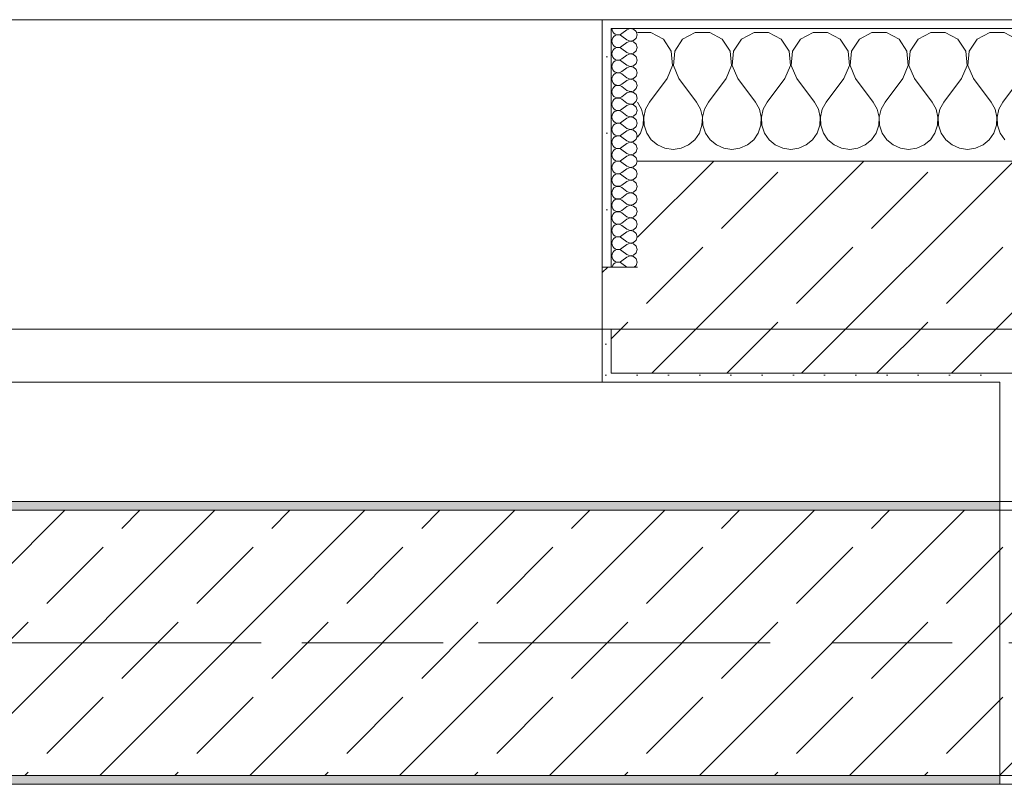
# Model space of a CAD drawing. Header units: metres. Extents: x -3.6 to 84.5, y -11 to 16.8.
# Tile 48 of 256: x 6.461 to 7.575, y 12.99 to 13.855. Entities that reach past the tile are written whole.
import ezdxf

# ---------------------------------------------------------------- set-up
doc = ezdxf.new("R2010")
doc.units = ezdxf.units.M
doc.header["$MEASUREMENT"] = 0
doc.linetypes.add('Achse', pattern=[0.2, 0.1, -0.05, 0, -0.05])
doc.linetypes.add('Strichlinie doppelt', pattern=[0.546806, 0.264583, -0.105833, 0.070556, -0.105833])
for name, color, linetype in [('451 - Universal.Achsen Raster', 7, 'Continuous'), ('604 - Struktur.Wand Aussen', 7, 'Continuous'), ('607 - Struktur.Stütze', 7, 'Continuous'), ('608 - Struktur.Träger', 7, 'Continuous'), ('Neubau_653 - Abdeckung.TB Verkofferung', 7, 'Continuous')]:
    doc.layers.add(name, color=color, linetype=linetype)
pattern_1 = [(45, (0, 0), (-0.01767767, 0.01767767), [0, -0.025])]
pattern_2 = [(0, (0, 0), (0, 0.08660254), [0, -0.05]), (0, (0.025, 0.0433), (0, 0.08660254), [0, -0.05])]
pattern_3 = [(45, (0, 0), (-0.0848528, 0.0848528), []), (45, (-0.04243, 0.04243), (-0.0848528, 0.0848528), [0.09, -0.03])]

# ---------------------------------------------------------------- blocks, each defined once
blk = doc.blocks.new('*X18')
at = {"layer": '604 - Struktur.Wand Aussen', "color": 7, "linetype": 'Continuous', "lineweight": 5}
for p, q in [((7.1748, 13.8407), (7.16, 13.8407)), ((7.1891, 13.833), (7.1748, 13.8407)), ((7.1981, 13.8195), (7.1891, 13.833)), ((7.2109, 13.833), (7.2019, 13.8195)), ((7.2252, 13.8407), (7.2109, 13.833)), ((7.2415, 13.8407), (7.2252, 13.8407)), ((7.2558, 13.833), (7.2415, 13.8407)), ((7.2648, 13.8195), (7.2558, 13.833)), ((7.2776, 13.833), (7.2686, 13.8195)), ((7.2919, 13.8407), (7.2776, 13.833)), ((7.3081, 13.8407), (7.2919, 13.8407)), ((7.3224, 13.833), (7.3081, 13.8407)), ((7.3314, 13.8195), (7.3224, 13.833)), ((7.3442, 13.833), (7.3352, 13.8195)), ((7.3585, 13.8407), (7.3442, 13.833)), ((7.3748, 13.8407), (7.3585, 13.8407)), ((7.3891, 13.833), (7.3748, 13.8407)), ((7.3981, 13.8195), (7.3891, 13.833)), ((7.4109, 13.833), (7.4019, 13.8195)), ((7.4252, 13.8407), (7.4109, 13.833)), ((7.4415, 13.8407), (7.4252, 13.8407)), ((7.4558, 13.833), (7.4415, 13.8407)), ((7.4648, 13.8195), (7.4558, 13.833)), ((7.4776, 13.833), (7.4686, 13.8195)), ((7.4919, 13.8407), (7.4776, 13.833)), ((7.5081, 13.8407), (7.4919, 13.8407)), ((7.5224, 13.833), (7.5081, 13.8407)), ((7.5314, 13.8195), (7.5224, 13.833)), ((7.5442, 13.833), (7.5352, 13.8195)), ((7.5585, 13.8407), (7.5442, 13.833)), ((7.5748, 13.8407), (7.5585, 13.8407)), ((7.5891, 13.833), (7.5748, 13.8407)), ((7.1996, 13.8033), (7.1981, 13.8195)), ((7.2019, 13.8195), (7.2004, 13.8033)), ((7.2663, 13.8033), (7.2648, 13.8195)), ((7.2686, 13.8195), (7.267, 13.8033)), ((7.333, 13.8033), (7.3314, 13.8195)), ((7.3352, 13.8195), (7.3337, 13.8033)), ((7.3996, 13.8033), (7.3981, 13.8195)), ((7.4019, 13.8195), (7.4004, 13.8033)), ((7.4663, 13.8033), (7.4648, 13.8195)), ((7.4686, 13.8195), (7.467, 13.8033)), ((7.533, 13.8033), (7.5314, 13.8195)), ((7.5352, 13.8195), (7.5337, 13.8033)), ((7.1933, 13.7883), (7.1996, 13.8033)), ((7.2004, 13.8033), (7.2067, 13.7883)), ((7.26, 13.7883), (7.2663, 13.8033)), ((7.267, 13.8033), (7.2733, 13.7883)), ((7.3267, 13.7883), (7.333, 13.8033)), ((7.3337, 13.8033), (7.34, 13.7883)), ((7.3933, 13.7883), (7.3996, 13.8033)), ((7.4004, 13.8033), (7.4067, 13.7883)), ((7.46, 13.7883), (7.4663, 13.8033)), ((7.467, 13.8033), (7.4733, 13.7883)), ((7.5267, 13.7883), (7.533, 13.8033)), ((7.5337, 13.8033), (7.54, 13.7883)), ((7.1933, 13.7883), (7.1733, 13.7617)), ((7.2067, 13.7883), (7.2267, 13.7617)), ((7.26, 13.7883), (7.24, 13.7617)), ((7.2733, 13.7883), (7.2933, 13.7617)), ((7.3267, 13.7883), (7.3067, 13.7617)), ((7.34, 13.7883), (7.36, 13.7617)), ((7.3933, 13.7883), (7.3733, 13.7617)), ((7.4067, 13.7883), (7.4267, 13.7617)), ((7.46, 13.7883), (7.44, 13.7617)), ((7.4733, 13.7883), (7.4933, 13.7617)), ((7.5267, 13.7883), (7.5067, 13.7617)), ((7.54, 13.7883), (7.56, 13.7617)), ((7.5933, 13.7883), (7.5733, 13.7617)), ((7.1645, 13.7536), (7.16, 13.7617)), ((7.1665, 13.7447), (7.1645, 13.7536)), ((7.1689, 13.7536), (7.1668, 13.7447)), ((7.1733, 13.7617), (7.1689, 13.7536)), ((7.2311, 13.7536), (7.2267, 13.7617)), ((7.2332, 13.7447), (7.2311, 13.7536)), ((7.2355, 13.7536), (7.2335, 13.7447)), ((7.24, 13.7617), (7.2355, 13.7536)), ((7.2978, 13.7536), (7.2933, 13.7617)), ((7.2999, 13.7447), (7.2978, 13.7536)), ((7.3022, 13.7536), (7.3001, 13.7447)), ((7.3067, 13.7617), (7.3022, 13.7536)), ((7.3645, 13.7536), (7.36, 13.7617)), ((7.3665, 13.7447), (7.3645, 13.7536)), ((7.3689, 13.7536), (7.3668, 13.7447)), ((7.3733, 13.7617), (7.3689, 13.7536)), ((7.4311, 13.7536), (7.4267, 13.7617)), ((7.4332, 13.7447), (7.4311, 13.7536)), ((7.4355, 13.7536), (7.4335, 13.7447)), ((7.44, 13.7617), (7.4355, 13.7536)), ((7.4978, 13.7536), (7.4933, 13.7617)), ((7.4999, 13.7447), (7.4978, 13.7536)), ((7.5022, 13.7536), (7.5001, 13.7447)), ((7.5067, 13.7617), (7.5022, 13.7536)), ((7.5645, 13.7536), (7.56, 13.7617)), ((7.5665, 13.7447), (7.5645, 13.7536)), ((7.5689, 13.7536), (7.5668, 13.7447)), ((7.5733, 13.7617), (7.5689, 13.7536)), ((7.1661, 13.7355), (7.1665, 13.7447)), ((7.1668, 13.7447), (7.1672, 13.7355)), ((7.2328, 13.7355), (7.2332, 13.7447)), ((7.2335, 13.7447), (7.2339, 13.7355)), ((7.2994, 13.7355), (7.2999, 13.7447)), ((7.3001, 13.7447), (7.3006, 13.7355)), ((7.3661, 13.7355), (7.3665, 13.7447)), ((7.3668, 13.7447), (7.3672, 13.7355)), ((7.4328, 13.7355), (7.4332, 13.7447)), ((7.4335, 13.7447), (7.4339, 13.7355)), ((7.4994, 13.7355), (7.4999, 13.7447)), ((7.5001, 13.7447), (7.5006, 13.7355)), ((7.5661, 13.7355), (7.5665, 13.7447)), ((7.5668, 13.7447), (7.5672, 13.7355)), ((7.1631, 13.7268), (7.1661, 13.7355)), ((7.1672, 13.7355), (7.1702, 13.7268)), ((7.2298, 13.7268), (7.2328, 13.7355)), ((7.2339, 13.7355), (7.2369, 13.7268)), ((7.2965, 13.7268), (7.2994, 13.7355)), ((7.3006, 13.7355), (7.3035, 13.7268)), ((7.3631, 13.7268), (7.3661, 13.7355)), ((7.3672, 13.7355), (7.3702, 13.7268)), ((7.4298, 13.7268), (7.4328, 13.7355)), ((7.4339, 13.7355), (7.4369, 13.7268)), ((7.4965, 13.7268), (7.4994, 13.7355)), ((7.5006, 13.7355), (7.5035, 13.7268)), ((7.5631, 13.7268), (7.5661, 13.7355)), ((7.5672, 13.7355), (7.5702, 13.7268)), ((7.16, 13.7222), (7.1631, 13.7268)), ((7.1702, 13.7268), (7.1754, 13.7192)), ((7.1754, 13.7192), (7.1825, 13.7133)), ((7.2175, 13.7133), (7.2246, 13.7192)), ((7.2246, 13.7192), (7.2298, 13.7268)), ((7.2369, 13.7268), (7.2421, 13.7192)), ((7.2421, 13.7192), (7.2491, 13.7133)), ((7.2842, 13.7133), (7.2913, 13.7192)), ((7.2913, 13.7192), (7.2965, 13.7268)), ((7.3035, 13.7268), (7.3087, 13.7192)), ((7.3087, 13.7192), (7.3158, 13.7133)), ((7.3509, 13.7133), (7.3579, 13.7192)), ((7.3579, 13.7192), (7.3631, 13.7268)), ((7.3702, 13.7268), (7.3754, 13.7192)), ((7.3754, 13.7192), (7.3825, 13.7133)), ((7.4175, 13.7133), (7.4246, 13.7192)), ((7.4246, 13.7192), (7.4298, 13.7268)), ((7.4369, 13.7268), (7.4421, 13.7192)), ((7.4421, 13.7192), (7.4491, 13.7133)), ((7.4842, 13.7133), (7.4913, 13.7192)), ((7.4913, 13.7192), (7.4965, 13.7268)), ((7.5035, 13.7268), (7.5087, 13.7192)), ((7.5087, 13.7192), (7.5158, 13.7133)), ((7.5509, 13.7133), (7.5579, 13.7192)), ((7.5579, 13.7192), (7.5631, 13.7268)), ((7.5702, 13.7268), (7.5754, 13.7192)), ((7.1825, 13.7133), (7.1909, 13.7096)), ((7.1909, 13.7096), (7.2, 13.7083)), ((7.2, 13.7083), (7.2091, 13.7096)), ((7.2091, 13.7096), (7.2175, 13.7133)), ((7.2491, 13.7133), (7.2576, 13.7096)), ((7.2576, 13.7096), (7.2667, 13.7083)), ((7.2667, 13.7083), (7.2758, 13.7096)), ((7.2758, 13.7096), (7.2842, 13.7133)), ((7.3158, 13.7133), (7.3242, 13.7096)), ((7.3242, 13.7096), (7.3333, 13.7083)), ((7.3333, 13.7083), (7.3424, 13.7096)), ((7.3424, 13.7096), (7.3509, 13.7133)), ((7.3825, 13.7133), (7.3909, 13.7096)), ((7.3909, 13.7096), (7.4, 13.7083)), ((7.4, 13.7083), (7.4091, 13.7096)), ((7.4091, 13.7096), (7.4175, 13.7133)), ((7.4491, 13.7133), (7.4576, 13.7096)), ((7.4576, 13.7096), (7.4667, 13.7083)), ((7.4667, 13.7083), (7.4758, 13.7096)), ((7.4758, 13.7096), (7.4842, 13.7133)), ((7.5158, 13.7133), (7.5242, 13.7096)), ((7.5242, 13.7096), (7.5333, 13.7083)), ((7.5333, 13.7083), (7.5424, 13.7096)), ((7.5424, 13.7096), (7.5509, 13.7133))]:
    blk.add_line(p, q, dxfattribs=at)
blk = doc.blocks.new('*X37')
at = {"layer": '604 - Struktur.Wand Aussen', "color": 7, "linetype": 'Continuous', "lineweight": 5}
for p, q in [((7.1307, 13.845), (7.131, 13.843)), ((7.131, 13.843), (7.1318, 13.8412)), ((7.1479, 13.8436), (7.1421, 13.8393)), ((7.1515, 13.845), (7.1479, 13.8436)), ((7.1553, 13.8442), (7.1515, 13.845)), ((7.1582, 13.8416), (7.1553, 13.8442)), ((7.1593, 13.8379), (7.1582, 13.8416)), ((7.131, 13.8327), (7.1307, 13.8307)), ((7.1307, 13.8307), (7.131, 13.8288)), ((7.1318, 13.8345), (7.131, 13.8327)), ((7.1318, 13.8412), (7.133, 13.8397)), ((7.133, 13.836), (7.1318, 13.8345)), ((7.133, 13.8397), (7.1347, 13.8386)), ((7.1347, 13.8371), (7.133, 13.836)), ((7.1347, 13.8386), (7.1365, 13.838)), ((7.1365, 13.8377), (7.1347, 13.8371)), ((7.1365, 13.838), (7.1385, 13.8379)), ((7.1385, 13.8378), (7.1365, 13.8377)), ((7.1385, 13.8379), (7.1404, 13.8383)), ((7.1404, 13.8374), (7.1385, 13.8378)), ((7.1404, 13.8383), (7.1421, 13.8393)), ((7.1421, 13.8364), (7.1404, 13.8374)), ((7.1479, 13.8321), (7.1421, 13.8364)), ((7.1479, 13.8321), (7.1515, 13.8307)), ((7.1515, 13.8307), (7.1479, 13.8293)), ((7.1515, 13.8307), (7.1553, 13.8315)), ((7.1553, 13.83), (7.1515, 13.8307)), ((7.1553, 13.8315), (7.1582, 13.8341)), ((7.1582, 13.8341), (7.1593, 13.8379)), ((7.131, 13.8288), (7.1318, 13.827)), ((7.1318, 13.8202), (7.131, 13.8184)), ((7.1318, 13.827), (7.133, 13.8254)), ((7.133, 13.8217), (7.1318, 13.8202)), ((7.133, 13.8254), (7.1347, 13.8243)), ((7.1347, 13.8228), (7.133, 13.8217)), ((7.1347, 13.8243), (7.1365, 13.8237)), ((7.1365, 13.8234), (7.1347, 13.8228)), ((7.1365, 13.8237), (7.1385, 13.8236)), ((7.1385, 13.8235), (7.1365, 13.8234)), ((7.1385, 13.8236), (7.1404, 13.824)), ((7.1404, 13.8231), (7.1385, 13.8235)), ((7.1404, 13.824), (7.1421, 13.825)), ((7.1421, 13.8221), (7.1404, 13.8231)), ((7.1479, 13.8293), (7.1421, 13.825)), ((7.1479, 13.8179), (7.1421, 13.8221)), ((7.1582, 13.8273), (7.1553, 13.83)), ((7.1553, 13.8172), (7.1582, 13.8198)), ((7.1593, 13.8236), (7.1582, 13.8273)), ((7.1582, 13.8198), (7.1593, 13.8236)), ((7.131, 13.8184), (7.1307, 13.8164)), ((7.1307, 13.8164), (7.131, 13.8145)), ((7.131, 13.8145), (7.1318, 13.8127)), ((7.1318, 13.8127), (7.133, 13.8112)), ((7.133, 13.8112), (7.1347, 13.81)), ((7.1347, 13.8085), (7.133, 13.8074)), ((7.1347, 13.81), (7.1365, 13.8094)), ((7.1365, 13.8092), (7.1347, 13.8085)), ((7.1365, 13.8094), (7.1385, 13.8093)), ((7.1385, 13.8093), (7.1365, 13.8092)), ((7.1385, 13.8093), (7.1404, 13.8098)), ((7.1404, 13.8088), (7.1385, 13.8093)), ((7.1404, 13.8098), (7.1421, 13.8107)), ((7.1421, 13.8079), (7.1404, 13.8088)), ((7.1479, 13.815), (7.1421, 13.8107)), ((7.1479, 13.8179), (7.1515, 13.8165)), ((7.1515, 13.8164), (7.1479, 13.815)), ((7.1515, 13.8165), (7.1553, 13.8172)), ((7.1553, 13.8157), (7.1515, 13.8164)), ((7.1582, 13.813), (7.1553, 13.8157)), ((7.1593, 13.8093), (7.1582, 13.813)), ((7.1582, 13.8055), (7.1593, 13.8093)), ((7.131, 13.8041), (7.1307, 13.8021)), ((7.1307, 13.8021), (7.131, 13.8002)), ((7.1318, 13.8059), (7.131, 13.8041)), ((7.131, 13.8002), (7.1318, 13.7984)), ((7.133, 13.8074), (7.1318, 13.8059)), ((7.1318, 13.7984), (7.133, 13.7969)), ((7.1479, 13.8036), (7.1421, 13.8079)), ((7.1479, 13.8007), (7.1421, 13.7964)), ((7.1479, 13.8036), (7.1515, 13.8022)), ((7.1515, 13.8021), (7.1479, 13.8007)), ((7.1515, 13.8022), (7.1553, 13.8029)), ((7.1553, 13.8014), (7.1515, 13.8021)), ((7.1553, 13.8029), (7.1582, 13.8055)), ((7.1582, 13.7988), (7.1553, 13.8014)), ((7.1593, 13.795), (7.1582, 13.7988)), ((7.131, 13.7898), (7.1307, 13.7879)), ((7.1307, 13.7879), (7.131, 13.7859)), ((7.1318, 13.7916), (7.131, 13.7898)), ((7.131, 13.7859), (7.1318, 13.7841)), ((7.133, 13.7931), (7.1318, 13.7916)), ((7.133, 13.7969), (7.1347, 13.7958)), ((7.1347, 13.7942), (7.133, 13.7931)), ((7.1347, 13.7958), (7.1365, 13.7951)), ((7.1365, 13.7949), (7.1347, 13.7942)), ((7.1365, 13.7951), (7.1385, 13.795)), ((7.1385, 13.795), (7.1365, 13.7949)), ((7.1385, 13.795), (7.1404, 13.7955)), ((7.1404, 13.7945), (7.1385, 13.795)), ((7.1404, 13.7955), (7.1421, 13.7964)), ((7.1421, 13.7936), (7.1404, 13.7945)), ((7.1479, 13.7893), (7.1421, 13.7936)), ((7.1479, 13.7864), (7.1421, 13.7821)), ((7.1479, 13.7893), (7.1515, 13.7879)), ((7.1515, 13.7878), (7.1479, 13.7864)), ((7.1515, 13.7879), (7.1553, 13.7886)), ((7.1553, 13.7871), (7.1515, 13.7878)), ((7.1553, 13.7886), (7.1582, 13.7912)), ((7.1582, 13.7845), (7.1553, 13.7871)), ((7.1582, 13.7912), (7.1593, 13.795)), ((7.131, 13.7755), (7.1307, 13.7736)), ((7.1318, 13.7773), (7.131, 13.7755)), ((7.1318, 13.7841), (7.133, 13.7826)), ((7.133, 13.7788), (7.1318, 13.7773)), ((7.133, 13.7826), (7.1347, 13.7815)), ((7.1347, 13.78), (7.133, 13.7788)), ((7.1347, 13.7815), (7.1365, 13.7808)), ((7.1365, 13.7806), (7.1347, 13.78)), ((7.1365, 13.7808), (7.1385, 13.7807)), ((7.1385, 13.7807), (7.1365, 13.7806)), ((7.1385, 13.7807), (7.1404, 13.7812)), ((7.1404, 13.7802), (7.1385, 13.7807)), ((7.1404, 13.7812), (7.1421, 13.7821)), ((7.1421, 13.7793), (7.1404, 13.7802)), ((7.1479, 13.775), (7.1421, 13.7793)), ((7.1479, 13.775), (7.1515, 13.7736)), ((7.1553, 13.7743), (7.1582, 13.777)), ((7.1593, 13.7807), (7.1582, 13.7845)), ((7.1582, 13.777), (7.1593, 13.7807)), ((7.1307, 13.7736), (7.131, 13.7716)), ((7.131, 13.7716), (7.1318, 13.7698)), ((7.1318, 13.7698), (7.133, 13.7683)), ((7.133, 13.7646), (7.1318, 13.763)), ((7.133, 13.7683), (7.1347, 13.7672)), ((7.1347, 13.7657), (7.133, 13.7646)), ((7.1347, 13.7672), (7.1365, 13.7666)), ((7.1365, 13.7663), (7.1347, 13.7657)), ((7.1365, 13.7666), (7.1385, 13.7665)), ((7.1385, 13.7664), (7.1365, 13.7663)), ((7.1385, 13.7665), (7.1404, 13.7669)), ((7.1404, 13.766), (7.1385, 13.7664)), ((7.1404, 13.7669), (7.1421, 13.7679)), ((7.1421, 13.765), (7.1404, 13.766)), ((7.1479, 13.7721), (7.1421, 13.7679)), ((7.1479, 13.7607), (7.1421, 13.765)), ((7.1515, 13.7735), (7.1479, 13.7721)), ((7.1515, 13.7736), (7.1553, 13.7743)), ((7.1553, 13.7728), (7.1515, 13.7735)), ((7.1582, 13.7702), (7.1553, 13.7728)), ((7.1593, 13.7664), (7.1582, 13.7702)), ((7.1582, 13.7627), (7.1593, 13.7664)), ((7.131, 13.7612), (7.1307, 13.7593)), ((7.1307, 13.7593), (7.131, 13.7573)), ((7.1318, 13.763), (7.131, 13.7612)), ((7.131, 13.7573), (7.1318, 13.7555)), ((7.1318, 13.7555), (7.133, 13.754)), ((7.133, 13.754), (7.1347, 13.7529)), ((7.1347, 13.7529), (7.1365, 13.7523)), ((7.1385, 13.7522), (7.1404, 13.7526)), ((7.1404, 13.7526), (7.1421, 13.7536)), ((7.1479, 13.7579), (7.1421, 13.7536)), ((7.1479, 13.7607), (7.1515, 13.7593)), ((7.1515, 13.7593), (7.1479, 13.7579)), ((7.1515, 13.7593), (7.1553, 13.76)), ((7.1553, 13.7585), (7.1515, 13.7593)), ((7.1553, 13.76), (7.1582, 13.7627)), ((7.1582, 13.7559), (7.1553, 13.7585)), ((7.1593, 13.7521), (7.1582, 13.7559)), ((7.131, 13.747), (7.1307, 13.745)), ((7.1307, 13.745), (7.131, 13.743)), ((7.1318, 13.7488), (7.131, 13.747)), ((7.131, 13.743), (7.1318, 13.7412)), ((7.133, 13.7503), (7.1318, 13.7488)), ((7.1318, 13.7412), (7.133, 13.7397)), ((7.1347, 13.7514), (7.133, 13.7503)), ((7.1365, 13.752), (7.1347, 13.7514)), ((7.1365, 13.7523), (7.1385, 13.7522)), ((7.1385, 13.7521), (7.1365, 13.752)), ((7.1404, 13.7517), (7.1385, 13.7521)), ((7.1421, 13.7507), (7.1404, 13.7517)), ((7.1479, 13.7464), (7.1421, 13.7507)), ((7.1479, 13.7436), (7.1421, 13.7393)), ((7.1479, 13.7464), (7.1515, 13.745)), ((7.1515, 13.745), (7.1479, 13.7436)), ((7.1515, 13.745), (7.1553, 13.7458)), ((7.1553, 13.7442), (7.1515, 13.745)), ((7.1553, 13.7458), (7.1582, 13.7484)), ((7.1582, 13.7416), (7.1553, 13.7442)), ((7.1582, 13.7484), (7.1593, 13.7521)), ((7.1593, 13.7379), (7.1582, 13.7416)), ((7.131, 13.7327), (7.1307, 13.7307)), ((7.1307, 13.7307), (7.131, 13.7288)), ((7.1318, 13.7345), (7.131, 13.7327)), ((7.133, 13.736), (7.1318, 13.7345)), ((7.133, 13.7397), (7.1347, 13.7386)), ((7.1347, 13.7371), (7.133, 13.736)), ((7.1347, 13.7386), (7.1365, 13.738)), ((7.1365, 13.7377), (7.1347, 13.7371)), ((7.1365, 13.738), (7.1385, 13.7379)), ((7.1385, 13.7378), (7.1365, 13.7377)), ((7.1385, 13.7379), (7.1404, 13.7383)), ((7.1404, 13.7374), (7.1385, 13.7378)), ((7.1404, 13.7383), (7.1421, 13.7393)), ((7.1421, 13.7364), (7.1404, 13.7374)), ((7.1479, 13.7321), (7.1421, 13.7364)), ((7.1479, 13.7321), (7.1515, 13.7307)), ((7.1515, 13.7307), (7.1479, 13.7293)), ((7.1515, 13.7307), (7.1553, 13.7315)), ((7.1553, 13.73), (7.1515, 13.7307)), ((7.1553, 13.7315), (7.1582, 13.7341)), ((7.1582, 13.7341), (7.1593, 13.7379)), ((7.131, 13.7288), (7.1318, 13.727)), ((7.1318, 13.7202), (7.131, 13.7184)), ((7.1318, 13.727), (7.133, 13.7254)), ((7.133, 13.7217), (7.1318, 13.7202)), ((7.133, 13.7254), (7.1347, 13.7243)), ((7.1347, 13.7228), (7.133, 13.7217)), ((7.1347, 13.7243), (7.1365, 13.7237)), ((7.1365, 13.7234), (7.1347, 13.7228)), ((7.1365, 13.7237), (7.1385, 13.7236)), ((7.1385, 13.7235), (7.1365, 13.7234)), ((7.1385, 13.7236), (7.1404, 13.724)), ((7.1404, 13.7231), (7.1385, 13.7235)), ((7.1404, 13.724), (7.1421, 13.725)), ((7.1421, 13.7221), (7.1404, 13.7231)), ((7.1479, 13.7293), (7.1421, 13.725)), ((7.1479, 13.7179), (7.1421, 13.7221)), ((7.1582, 13.7273), (7.1553, 13.73)), ((7.1553, 13.7172), (7.1582, 13.7198)), ((7.1593, 13.7236), (7.1582, 13.7273)), ((7.1582, 13.7198), (7.1593, 13.7236)), ((7.131, 13.7184), (7.1307, 13.7164)), ((7.1307, 13.7164), (7.131, 13.7145)), ((7.131, 13.7145), (7.1318, 13.7127)), ((7.1318, 13.7127), (7.133, 13.7112)), ((7.133, 13.7112), (7.1347, 13.71)), ((7.1347, 13.7085), (7.133, 13.7074)), ((7.1347, 13.71), (7.1365, 13.7094)), ((7.1365, 13.7092), (7.1347, 13.7085)), ((7.1365, 13.7094), (7.1385, 13.7093)), ((7.1385, 13.7093), (7.1365, 13.7092)), ((7.1385, 13.7093), (7.1404, 13.7098)), ((7.1404, 13.7088), (7.1385, 13.7093)), ((7.1404, 13.7098), (7.1421, 13.7107)), ((7.1421, 13.7079), (7.1404, 13.7088)), ((7.1479, 13.715), (7.1421, 13.7107)), ((7.1479, 13.7036), (7.1421, 13.7079)), ((7.1479, 13.7179), (7.1515, 13.7165)), ((7.1515, 13.7164), (7.1479, 13.715)), ((7.1515, 13.7165), (7.1553, 13.7172)), ((7.1553, 13.7157), (7.1515, 13.7164)), ((7.1582, 13.713), (7.1553, 13.7157)), ((7.1593, 13.7093), (7.1582, 13.713)), ((7.1582, 13.7055), (7.1593, 13.7093)), ((7.131, 13.7041), (7.1307, 13.7021)), ((7.1307, 13.7021), (7.131, 13.7002)), ((7.1318, 13.7059), (7.131, 13.7041)), ((7.131, 13.7002), (7.1318, 13.6984)), ((7.133, 13.7074), (7.1318, 13.7059)), ((7.1318, 13.6984), (7.133, 13.6969)), ((7.133, 13.6969), (7.1347, 13.6958)), ((7.1479, 13.7007), (7.1421, 13.6964)), ((7.1479, 13.7036), (7.1515, 13.7022)), ((7.1515, 13.7021), (7.1479, 13.7007)), ((7.1515, 13.7022), (7.1553, 13.7029)), ((7.1553, 13.7014), (7.1515, 13.7021)), ((7.1553, 13.7029), (7.1582, 13.7055)), ((7.1582, 13.6988), (7.1553, 13.7014)), ((7.1593, 13.695), (7.1582, 13.6988)), ((7.131, 13.6898), (7.1307, 13.6879)), ((7.1307, 13.6879), (7.131, 13.6859)), ((7.1318, 13.6916), (7.131, 13.6898)), ((7.131, 13.6859), (7.1318, 13.6841)), ((7.133, 13.6931), (7.1318, 13.6916)), ((7.1347, 13.6942), (7.133, 13.6931)), ((7.1347, 13.6958), (7.1365, 13.6951)), ((7.1365, 13.6949), (7.1347, 13.6942)), ((7.1365, 13.6951), (7.1385, 13.695)), ((7.1385, 13.695), (7.1365, 13.6949)), ((7.1385, 13.695), (7.1404, 13.6955)), ((7.1404, 13.6945), (7.1385, 13.695)), ((7.1404, 13.6955), (7.1421, 13.6964)), ((7.1421, 13.6936), (7.1404, 13.6945)), ((7.1479, 13.6893), (7.1421, 13.6936)), ((7.1479, 13.6864), (7.1421, 13.6821)), ((7.1479, 13.6893), (7.1515, 13.6879)), ((7.1515, 13.6878), (7.1479, 13.6864)), ((7.1515, 13.6879), (7.1553, 13.6886)), ((7.1553, 13.6871), (7.1515, 13.6878)), ((7.1553, 13.6886), (7.1582, 13.6912)), ((7.1582, 13.6845), (7.1553, 13.6871)), ((7.1582, 13.6912), (7.1593, 13.695)), ((7.131, 13.6755), (7.1307, 13.6736)), ((7.1318, 13.6773), (7.131, 13.6755)), ((7.1318, 13.6841), (7.133, 13.6826)), ((7.133, 13.6788), (7.1318, 13.6773)), ((7.133, 13.6826), (7.1347, 13.6815)), ((7.1347, 13.68), (7.133, 13.6788)), ((7.1347, 13.6815), (7.1365, 13.6808)), ((7.1365, 13.6806), (7.1347, 13.68)), ((7.1365, 13.6808), (7.1385, 13.6807)), ((7.1385, 13.6807), (7.1365, 13.6806)), ((7.1385, 13.6807), (7.1404, 13.6812)), ((7.1404, 13.6802), (7.1385, 13.6807)), ((7.1404, 13.6812), (7.1421, 13.6821)), ((7.1421, 13.6793), (7.1404, 13.6802)), ((7.1479, 13.675), (7.1421, 13.6793)), ((7.1479, 13.675), (7.1515, 13.6736)), ((7.1515, 13.6736), (7.1553, 13.6743)), ((7.1553, 13.6743), (7.1582, 13.677)), ((7.1593, 13.6807), (7.1582, 13.6845)), ((7.1582, 13.677), (7.1593, 13.6807)), ((7.1307, 13.6736), (7.131, 13.6716)), ((7.131, 13.6716), (7.1318, 13.6698)), ((7.1318, 13.6698), (7.133, 13.6683)), ((7.133, 13.6646), (7.1318, 13.663)), ((7.133, 13.6683), (7.1347, 13.6672)), ((7.1347, 13.6657), (7.133, 13.6646)), ((7.1347, 13.6672), (7.1365, 13.6666)), ((7.1365, 13.6663), (7.1347, 13.6657)), ((7.1365, 13.6666), (7.1385, 13.6665)), ((7.1385, 13.6664), (7.1365, 13.6663)), ((7.1385, 13.6665), (7.1404, 13.6669)), ((7.1404, 13.666), (7.1385, 13.6664)), ((7.1404, 13.6669), (7.1421, 13.6679)), ((7.1421, 13.665), (7.1404, 13.666)), ((7.1479, 13.6721), (7.1421, 13.6679)), ((7.1479, 13.6607), (7.1421, 13.665)), ((7.1515, 13.6735), (7.1479, 13.6721)), ((7.1553, 13.6728), (7.1515, 13.6735)), ((7.1582, 13.6702), (7.1553, 13.6728)), ((7.1593, 13.6664), (7.1582, 13.6702)), ((7.1582, 13.6627), (7.1593, 13.6664)), ((7.131, 13.6612), (7.1307, 13.6593)), ((7.1307, 13.6593), (7.131, 13.6573)), ((7.1318, 13.663), (7.131, 13.6612)), ((7.131, 13.6573), (7.1318, 13.6555)), ((7.1318, 13.6555), (7.133, 13.654)), ((7.133, 13.654), (7.1347, 13.6529)), ((7.1347, 13.6529), (7.1365, 13.6523)), ((7.1365, 13.652), (7.1347, 13.6514)), ((7.1365, 13.6523), (7.1385, 13.6522)), ((7.1385, 13.6521), (7.1365, 13.652)), ((7.1385, 13.6522), (7.1404, 13.6526)), ((7.1404, 13.6517), (7.1385, 13.6521)), ((7.1404, 13.6526), (7.1421, 13.6536)), ((7.1479, 13.6579), (7.1421, 13.6536)), ((7.1479, 13.6607), (7.1515, 13.6593)), ((7.1515, 13.6593), (7.1479, 13.6579)), ((7.1515, 13.6593), (7.1553, 13.66)), ((7.1553, 13.6585), (7.1515, 13.6593)), ((7.1553, 13.66), (7.1582, 13.6627)), ((7.1582, 13.6559), (7.1553, 13.6585)), ((7.1593, 13.6521), (7.1582, 13.6559)), ((7.1582, 13.6484), (7.1593, 13.6521)), ((7.131, 13.647), (7.1307, 13.645)), ((7.1307, 13.645), (7.131, 13.643)), ((7.1318, 13.6488), (7.131, 13.647)), ((7.131, 13.643), (7.1318, 13.6412)), ((7.133, 13.6503), (7.1318, 13.6488)), ((7.1318, 13.6412), (7.133, 13.6397)), ((7.1347, 13.6514), (7.133, 13.6503)), ((7.1421, 13.6507), (7.1404, 13.6517)), ((7.1479, 13.6464), (7.1421, 13.6507)), ((7.1479, 13.6436), (7.1421, 13.6393)), ((7.1479, 13.6464), (7.1515, 13.645)), ((7.1515, 13.645), (7.1479, 13.6436)), ((7.1515, 13.645), (7.1553, 13.6458)), ((7.1553, 13.6442), (7.1515, 13.645)), ((7.1553, 13.6458), (7.1582, 13.6484)), ((7.1582, 13.6416), (7.1553, 13.6442)), ((7.1593, 13.6379), (7.1582, 13.6416)), ((7.131, 13.6327), (7.1307, 13.6307)), ((7.1307, 13.6307), (7.131, 13.6288)), ((7.1318, 13.6345), (7.131, 13.6327)), ((7.133, 13.636), (7.1318, 13.6345)), ((7.133, 13.6397), (7.1347, 13.6386)), ((7.1347, 13.6371), (7.133, 13.636)), ((7.1347, 13.6386), (7.1365, 13.638)), ((7.1365, 13.6377), (7.1347, 13.6371)), ((7.1365, 13.638), (7.1385, 13.6379)), ((7.1385, 13.6378), (7.1365, 13.6377)), ((7.1385, 13.6379), (7.1404, 13.6383)), ((7.1404, 13.6374), (7.1385, 13.6378)), ((7.1404, 13.6383), (7.1421, 13.6393)), ((7.1421, 13.6364), (7.1404, 13.6374)), ((7.1479, 13.6321), (7.1421, 13.6364)), ((7.1479, 13.6321), (7.1515, 13.6307)), ((7.1515, 13.6307), (7.1479, 13.6293)), ((7.1515, 13.6307), (7.1553, 13.6315)), ((7.1553, 13.63), (7.1515, 13.6307)), ((7.1553, 13.6315), (7.1582, 13.6341)), ((7.1582, 13.6273), (7.1553, 13.63)), ((7.1582, 13.6341), (7.1593, 13.6379)), ((7.131, 13.6288), (7.1318, 13.627)), ((7.1318, 13.6202), (7.131, 13.6184)), ((7.1318, 13.627), (7.133, 13.6254)), ((7.133, 13.6217), (7.1318, 13.6202)), ((7.133, 13.6254), (7.1347, 13.6243)), ((7.1347, 13.6228), (7.133, 13.6217)), ((7.1347, 13.6243), (7.1365, 13.6237)), ((7.1365, 13.6234), (7.1347, 13.6228)), ((7.1365, 13.6237), (7.1385, 13.6236)), ((7.1385, 13.6235), (7.1365, 13.6234)), ((7.1385, 13.6236), (7.1404, 13.624)), ((7.1404, 13.6231), (7.1385, 13.6235)), ((7.1404, 13.624), (7.1421, 13.625)), ((7.1421, 13.6221), (7.1404, 13.6231)), ((7.1479, 13.6293), (7.1421, 13.625)), ((7.1479, 13.6179), (7.1421, 13.6221)), ((7.1553, 13.6172), (7.1582, 13.6198)), ((7.1593, 13.6236), (7.1582, 13.6273)), ((7.1582, 13.6198), (7.1593, 13.6236)), ((7.131, 13.6184), (7.1307, 13.6164)), ((7.1307, 13.6164), (7.131, 13.6145)), ((7.131, 13.6145), (7.1318, 13.6127)), ((7.1318, 13.6127), (7.133, 13.6112)), ((7.133, 13.6112), (7.1347, 13.61)), ((7.1347, 13.6085), (7.133, 13.6074)), ((7.1347, 13.61), (7.1365, 13.6094)), ((7.1365, 13.6092), (7.1347, 13.6085)), ((7.1365, 13.6094), (7.1385, 13.6093)), ((7.1385, 13.6093), (7.1365, 13.6092)), ((7.1385, 13.6093), (7.1404, 13.6098)), ((7.1404, 13.6088), (7.1385, 13.6093)), ((7.1404, 13.6098), (7.1421, 13.6107)), ((7.1421, 13.6079), (7.1404, 13.6088)), ((7.1479, 13.615), (7.1421, 13.6107)), ((7.1479, 13.6036), (7.1421, 13.6079)), ((7.1479, 13.6179), (7.1515, 13.6165)), ((7.1515, 13.6164), (7.1479, 13.615)), ((7.1515, 13.6165), (7.1553, 13.6172)), ((7.1553, 13.6157), (7.1515, 13.6164)), ((7.1582, 13.613), (7.1553, 13.6157)), ((7.1593, 13.6093), (7.1582, 13.613)), ((7.1582, 13.6055), (7.1593, 13.6093)), ((7.131, 13.6041), (7.1307, 13.6021)), ((7.1307, 13.6021), (7.131, 13.6002)), ((7.1318, 13.6059), (7.131, 13.6041)), ((7.131, 13.6002), (7.1318, 13.5984)), ((7.133, 13.6074), (7.1318, 13.6059)), ((7.1318, 13.5984), (7.133, 13.5969)), ((7.133, 13.5969), (7.1347, 13.5958)), ((7.1404, 13.5955), (7.1421, 13.5964)), ((7.1479, 13.6007), (7.1421, 13.5964)), ((7.1479, 13.6036), (7.1515, 13.6022)), ((7.1515, 13.6021), (7.1479, 13.6007)), ((7.1515, 13.6022), (7.1553, 13.6029)), ((7.1553, 13.6014), (7.1515, 13.6021)), ((7.1553, 13.6029), (7.1582, 13.6055)), ((7.1582, 13.5988), (7.1553, 13.6014)), ((7.1593, 13.595), (7.1582, 13.5988)), ((7.131, 13.5898), (7.1307, 13.5879)), ((7.1307, 13.5879), (7.131, 13.5859)), ((7.1318, 13.5916), (7.131, 13.5898)), ((7.131, 13.5859), (7.1318, 13.5841)), ((7.133, 13.5931), (7.1318, 13.5916)), ((7.1347, 13.5942), (7.133, 13.5931)), ((7.1347, 13.5958), (7.1365, 13.5951)), ((7.1365, 13.5949), (7.1347, 13.5942)), ((7.1365, 13.5951), (7.1385, 13.595)), ((7.1385, 13.595), (7.1365, 13.5949)), ((7.1385, 13.595), (7.1404, 13.5955)), ((7.1404, 13.5945), (7.1385, 13.595)), ((7.1421, 13.5936), (7.1404, 13.5945)), ((7.1479, 13.5893), (7.1421, 13.5936)), ((7.1479, 13.5864), (7.1421, 13.5821)), ((7.1479, 13.5893), (7.1515, 13.5879)), ((7.1515, 13.5878), (7.1479, 13.5864)), ((7.1515, 13.5879), (7.1553, 13.5886)), ((7.1553, 13.5871), (7.1515, 13.5878)), ((7.1553, 13.5886), (7.1582, 13.5912)), ((7.1582, 13.5845), (7.1553, 13.5871)), ((7.1582, 13.5912), (7.1593, 13.595)), ((7.131, 13.5755), (7.1309, 13.575)), ((7.1318, 13.5773), (7.131, 13.5755)), ((7.1318, 13.5841), (7.133, 13.5826)), ((7.133, 13.5788), (7.1318, 13.5773)), ((7.133, 13.5826), (7.1347, 13.5815)), ((7.1347, 13.58), (7.133, 13.5788)), ((7.1347, 13.5815), (7.1365, 13.5808)), ((7.1365, 13.5806), (7.1347, 13.58)), ((7.1365, 13.5808), (7.1385, 13.5807)), ((7.1385, 13.5807), (7.1365, 13.5806)), ((7.1385, 13.5807), (7.1404, 13.5812)), ((7.1404, 13.5802), (7.1385, 13.5807)), ((7.1404, 13.5812), (7.1421, 13.5821)), ((7.1421, 13.5793), (7.1404, 13.5802)), ((7.1479, 13.575), (7.1421, 13.5793)), ((7.1561, 13.575), (7.1582, 13.577)), ((7.1593, 13.5807), (7.1582, 13.5845)), ((7.1582, 13.577), (7.1593, 13.5807))]:
    blk.add_line(p, q, dxfattribs=at)

msp = doc.modelspace()

# ---------------------------------------------------------------- hatches: boundary and pattern name
at = {"layer": '604 - Struktur.Wand Aussen', "linetype": 'Continuous', "lineweight": 0, "true_color": 0x000000}
h = msp.add_hatch(dxfattribs=at)
h.set_pattern_fill('Verputz_0001', color=18, style=0, pattern_type=2)
h.set_pattern_definition(pattern_2)
h.paths.add_polyline_path([(7.13, 13.855), (7.12, 13.855), (7.12, 13.575), (7.13, 13.575)])
h = msp.add_hatch(dxfattribs=at)
h.set_pattern_fill('Verputz_0001', color=18, style=0, pattern_type=2)
h.set_pattern_definition(pattern_2)
h.paths.add_polyline_path([(7.13, 13.855), (7.13, 13.845), (8.31, 13.845), (8.31, 13.855)])
h = msp.add_hatch(dxfattribs=at)
h.set_pattern_fill('Beton__Stahlbeton_0001', color=18, style=0, pattern_type=2)
h.set_pattern_definition(pattern_3)
h.paths.add_polyline_path([(7.12, 13.505), (7.13, 13.505), (7.13, 13.455), (8.31, 13.455), (8.31, 13.505), (8.32, 13.505), (8.32, 13.575), (8.31, 13.575), (8.28, 13.575), (8.28, 13.695), (7.16, 13.695), (7.16, 13.575), (7.13, 13.575), (7.12, 13.575)])
h = msp.add_hatch(dxfattribs=at)
h.set_pattern_fill('Gips_0001', color=18, style=0, pattern_type=2)
h.set_pattern_definition(pattern_1)
h.paths.add_polyline_path([(7.13, 13.445), (7.13, 13.505), (7.12, 13.505), (7.12, 13.445)])
h = msp.add_hatch(dxfattribs=at)
h.set_pattern_fill('Gips_0001', color=18, style=0, pattern_type=2)
h.set_pattern_definition(pattern_1)
h.paths.add_polyline_path([(7.13, 13.445), (7.57, 13.445), (7.57, 13.455), (7.13, 13.455)])
at = {"layer": '607 - Struktur.Stütze', "linetype": 'Continuous', "lineweight": 0, "true_color": 0x000000}
h = msp.add_hatch(dxfattribs=at)
h.set_pattern_fill('Gips_0001', color=18, style=0, pattern_type=2)
h.set_pattern_definition(pattern_1)
h.paths.add_polyline_path([(7.57, 13.445), (7.58, 13.445), (7.58, 13.45), (7.88, 13.45), (7.88, 13.445), (7.89, 13.445), (7.89, 13.455), (7.57, 13.455)])
h = msp.add_hatch(dxfattribs=at)
h.set_pattern_fill('Gips_0001', color=18, style=0, pattern_type=2)
h.set_pattern_definition(pattern_1)
h.paths.add_polyline_path([(7.57, 13.445), (7.57, 12.99), (7.66, 12.99), (7.66, 13), (7.58, 13), (7.58, 13.445)])
at = {"layer": '608 - Struktur.Träger', "linetype": 'Continuous', "lineweight": 0, "true_color": 0x000000}
h = msp.add_hatch(dxfattribs=at)
h.set_pattern_fill('Gips_0001', color=18, style=0, pattern_type=2)
h.set_pattern_definition(pattern_1)
h.paths.add_polyline_path([(4.29, 13.3), (7.57, 13.3), (7.57, 13.31), (4.29, 13.31)])
h = msp.add_hatch(dxfattribs=at)
h.set_pattern_fill('Beton__Stahlbeton_0001', color=18, style=0, pattern_type=2)
h.set_pattern_definition(pattern_3)
h.paths.add_polyline_path([(0.38, 13), (0.69, 13), (3.97, 13), (4.29, 13), (7.57, 13), (7.89, 13), (11.17, 13), (11.48, 13), (11.48, 13.3), (11.17, 13.3), (7.89, 13.3), (7.57, 13.3), (4.29, 13.3), (3.97, 13.3), (0.69, 13.3), (0.38, 13.3)])
h = msp.add_hatch(dxfattribs=at)
h.set_pattern_fill('Gips_0001', color=18, style=0, pattern_type=2)
h.set_pattern_definition(pattern_1)
h.paths.add_polyline_path([(4.29, 12.99), (7.57, 12.99), (7.57, 13), (4.29, 13)])

# ---------------------------------------------------------------- linework, layer by layer
at = {"layer": '451 - Universal.Achsen Raster', "color": 160, "linetype": 'Strichlinie doppelt', "lineweight": 9, "true_color": 0x3232ff}
msp.add_line((64.935, 13.15), (-3.175, 13.15), dxfattribs=at)
at = {"layer": '604 - Struktur.Wand Aussen', "color": 7, "linetype": 'Continuous', "lineweight": 13}
for p, q in [((7.12, 13.855), (4.72, 13.855)), ((8.28, 13.695), (7.16, 13.695)), ((7.12, 13.575), (7.12, 13.505)), ((7.13, 13.455), (7.13, 13.505)), ((7.13, 13.455), (8.31, 13.455)), ((4.72, 13.445), (7.12, 13.445))]:
    msp.add_line(p, q, dxfattribs=at)
at = {"layer": '604 - Struktur.Wand Aussen', "color": 7, "linetype": 'Continuous', "lineweight": 5}
for p, q in [((7.12, 13.855), (7.12, 13.845)), ((7.13, 13.855), (7.12, 13.855)), ((7.12, 13.845), (7.12, 13.705)), ((7.16, 13.845), (7.13, 13.845)), ((7.13, 13.575), (7.13, 13.845)), ((7.13, 13.845), (7.13, 13.575)), ((8.28, 13.845), (7.16, 13.845)), ((7.12, 13.705), (7.12, 13.695)), ((7.12, 13.695), (7.12, 13.575)), ((7.13, 13.575), (7.12, 13.575)), ((7.16, 13.575), (7.13, 13.575)), ((7.12, 13.505), (7.12, 13.455)), ((7.13, 13.505), (7.12, 13.505)), ((7.12, 13.455), (7.12, 13.445)), ((7.13, 13.445), (7.12, 13.445))]:
    msp.add_line(p, q, dxfattribs=at)
at = {"layer": '604 - Struktur.Wand Aussen', "color": 7, "linetype": 'Continuous', "lineweight": 5, "flags": 128}
for points in [[(8.31, 13.855), (7.13, 13.855)], [(7.13, 13.445), (7.57, 13.445)]]:
    msp.add_lwpolyline(points, dxfattribs=at)
at = {"layer": '607 - Struktur.Stütze', "color": 7, "linetype": 'Continuous', "lineweight": 5, "flags": 128}
msp.add_lwpolyline([(7.57, 13.445), (7.57, 12.99), (7.66, 12.99)], dxfattribs=at)
at = {"layer": '608 - Struktur.Träger', "color": 7, "linetype": 'Continuous', "lineweight": 13}
for p, q in [((0.38, 13.31), (11.48, 13.31)), ((7.57, 13.3), (4.29, 13.3)), ((7.89, 13.3), (7.57, 13.3)), ((0.38, 12.99), (11.48, 12.99))]:
    msp.add_line(p, q, dxfattribs=at)
at = {"layer": '608 - Struktur.Träger', "color": 7, "linetype": 'Continuous', "lineweight": 5}
for p, q in [((7.57, 13.31), (4.29, 13.31)), ((7.57, 13.31), (7.57, 13.3)), ((7.57, 13), (7.57, 12.99)), ((7.57, 12.99), (4.29, 12.99))]:
    msp.add_line(p, q, dxfattribs=at)
at = {"layer": '608 - Struktur.Träger', "color": 7, "linetype": 'Achse', "lineweight": 9}
msp.add_line((0.38, 13.15), (11.48, 13.15), dxfattribs=at)
at = {"layer": '608 - Struktur.Träger', "color": 7, "linetype": 'Continuous', "lineweight": 13, "flags": 128}
msp.add_lwpolyline([(11.48, 13), (11.17, 13), (7.89, 13), (7.57, 13), (4.29, 13), (3.97, 13), (0.69, 13), (0.38, 13)], dxfattribs=at)
at = {"layer": 'Neubau_653 - Abdeckung.TB Verkofferung', "color": 1, "linetype": 'Continuous', "lineweight": 9}
msp.add_line((0.7025, 13.505), (11.24, 13.505), dxfattribs=at)

# ---------------------------------------------------------------- block references
at = {"layer": '604 - Struktur.Wand Aussen', "color": 7, "lineweight": 18}
for name in ['*X37', '*X18']:
    msp.add_blockref(name, (0, 0), dxfattribs=at)

doc.saveas('drawing.dxf')
